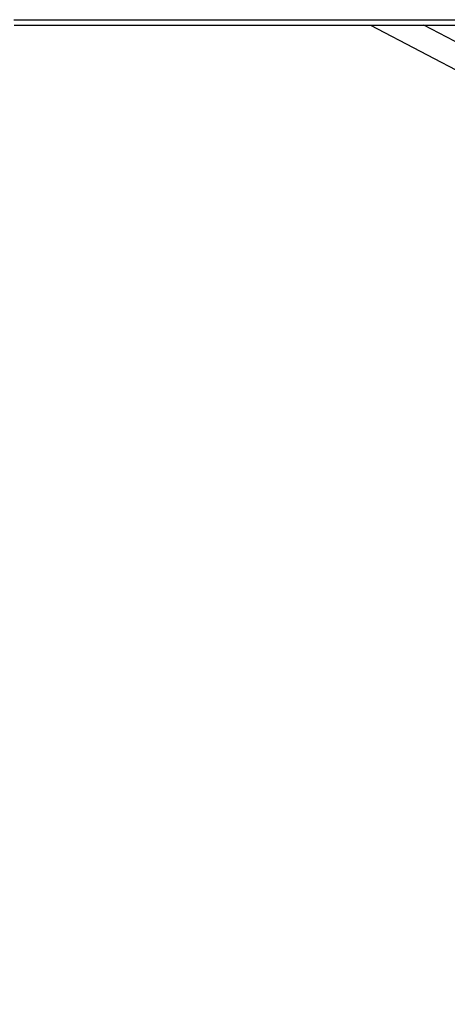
# Model space of a CAD drawing. Header units: millimetres. Extents: x 20 to 26560, y 16 to 18133.
# Tile 47 of 106: x 12626 to 12781, y 5706 to 6063. Entities that reach past the tile are written whole.
import ezdxf

# ---------------------------------------------------------------- set-up
doc = ezdxf.new("R2010")
doc.units = ezdxf.units.MM
doc.header["$LTSCALE"] = 2
doc.layers.add('COMPONENT_GEOMETRY', color=7, linetype='Continuous')
doc.styles.add('SLDTEXTSTYLE0', font='TXT', dxfattribs={"width": 0.75})
doc.dimstyles.new('SLDDIMSTYLE1', dxfattribs={"dimtxt": 150, "dimasz": 6.604, "dimexe": 0, "dimexo": 0.0625, "dimgap": 37.5, "dimtad": 0, "dimtih": 1, "dimtoh": 1, "dimdec": 0, "dimrnd": 1e-09, "dimzin": 12, "dimdsep": 46, "dimtxsty": 'SLDTEXTSTYLE0', "dimsah": 1, "dimcen": 0.09, "dimadec": 0, "dimazin": 3, "dimtfac": 1, "dimtdec": 0, "dimtofl": 0, "dimtmove": 0, "dimatfit": 3, "dimfxl": 1, "dimfrac": 2, "dimtolj": 1, "dimtzin": 12, "dimarcsym": 0})

# ---------------------------------------------------------------- blocks, each defined once
blk = doc.blocks.new('_D_4')
at = {"layer": 'COMPONENT_GEOMETRY', "color": 7}
for p, q in [((16972.58, 6060.78), (14872.65, 6060.78)), ((14879, 6060.78), (14879, 4124.13)), ((14578.89, 4093.66), (14533.19, 4093.66)), ((14533.19, 4093.66), (14533.19, 3855.53)), ((15179.1, 4093.66), (15224.8, 4093.66)), ((15224.8, 4093.66), (15224.8, 3855.53)), ((14533.19, 3855.53), (14578.89, 3855.53)), ((15224.8, 3855.53), (15179.1, 3855.53)), ((14879, 1694.45), (14879, 3631.1)), ((9296, 1694.45), (14885.35, 1694.45))]:
    blk.add_line(p, q, dxfattribs=at)
for points in [[(14879, 6060.78), (14877.98, 6054.17), (14880.01, 6054.17)], [(14879, 1694.45), (14880.01, 1701.06), (14877.98, 1701.06)]]:
    blk.add_solid(points, dxfattribs=at)
at = {"layer": 'COMPONENT_GEOMETRY', "color": 7, "char_height": 150, "attachment_point": 1, "style": 'SLDTEXTSTYLE0'}
for s, insert in [('7\'1.95"', (14578.89, 4048.89)), ('2183mm', (14469.83, 3824.46))]:
    blk.add_mtext(s, dxfattribs=dict(at, insert=insert))

msp = doc.modelspace()

# ---------------------------------------------------------------- linework, layer by layer
at = {"color": 7, "linetype": 'Continuous', "lineweight": 25}
msp.add_line((12752.98, 6060.78), (12839.56, 6015.23), dxfattribs=at)
at = {"color": 8, "linetype": 'Continuous', "lineweight": 25}
msp.add_line((12854.08, 6017.75), (12772.28, 6060.78), dxfattribs=at)
at = {"color": 7, "linetype": 'Continuous', "lineweight": 25, "flags": 128}
for points in [[(12623.69, 6062.73), (12631.45, 6062.73), (12646.96, 6062.73), (12654.72, 6062.73), (12662.48, 6062.73), (12678, 6062.73), (12685.76, 6062.73), (12701.27, 6062.73), (12709.03, 6062.73), (12724.55, 6062.73), (12732.31, 6062.73), (12740.07, 6062.73), (12755.59, 6062.73), (12763.34, 6062.73), (12778.86, 6062.73), (12786.62, 6062.73)], [(12623.84, 6060.78), (12631.6, 6060.78), (12647.12, 6060.78), (12654.88, 6060.78), (12662.63, 6060.78), (12678.15, 6060.78), (12685.91, 6060.78), (12701.43, 6060.78), (12709.19, 6060.78), (12724.7, 6060.78), (12732.46, 6060.78), (12740.22, 6060.78), (12755.74, 6060.78), (12763.5, 6060.78), (12779.02, 6060.78), (12786.77, 6060.78)]]:
    msp.add_lwpolyline(points, dxfattribs=at)

# ---------------------------------------------------------------- dimensions: what is measured, and where the dimension line sits
at = {"layer": 'COMPONENT_GEOMETRY', "color": 7}
dim = msp.add_linear_dim(base=(14879, 1694.45), p1=(16975.12, 6060.78), p2=(9293.46, 1694.45), angle=90, dimstyle='SLDDIMSTYLE1', dxfattribs=at)
dim.commit()
dim.dimension.update_dxf_attribs({"geometry": '_D_4', "text_midpoint": (14879, 3877.62), "dimtype": 160})

doc.saveas('drawing.dxf')
